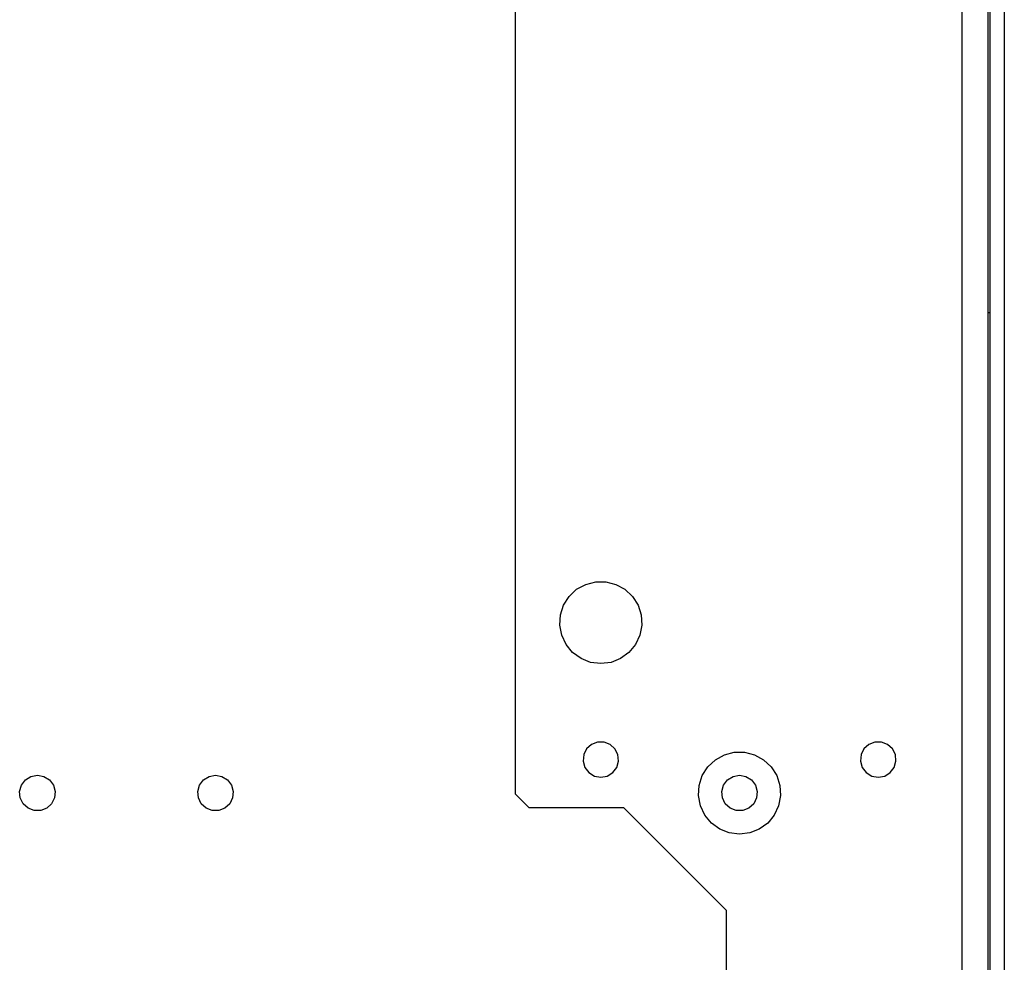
# Model space of a CAD drawing. Header units: millimetres. Extents: x 0 to 39025, y -31299 to 8400.
# Tile 227 of 256: x 15191 to 15335, y -11435 to -11297. Entities that reach past the tile are written whole.
import ezdxf

# ---------------------------------------------------------------- set-up
doc = ezdxf.new("R2010")
doc.units = ezdxf.units.MM

# ---------------------------------------------------------------- blocks, each defined once
blk = doc.blocks.new('Adapt 2 (spodaj)')
at = {"lineweight": 25}
for points in [[(1150, 712.98), (1150, 712.98), (1150, 1.98), (1150, 1.98)], [(1147.9, 676.3), (1147.9, 676.3), (1147.9, 83.87), (1147.9, 83.87)], [(1143.8, 651.28), (1143.8, 651.28), (1143.8, 92.72), (1143.8, 92.72)], [(1147.6, 651.28), (1147.6, 651.28), (1147.6, 84.99), (1147.6, 84.99)], [(1078.6, 649.28), (1078.6, 649.28), (1078.6, 247.28), (1078.6, 247.28)], [(1078.6, 247.28), (1078.6, 247.28), (1080.6, 245.28), (1080.6, 245.28)], [(1080.6, 245.28), (1080.6, 245.28), (1094.4, 245.28), (1094.4, 245.28)], [(1094.4, 245.28), (1094.4, 245.28), (1109.4, 230.28), (1109.4, 230.28)], [(1109.4, 230.28), (1109.4, 230.28), (1109.4, 212.98), (1109.4, 212.98)]]:
    blk.add_open_spline(points, degree=3, dxfattribs=at)
for points, knots in [([(1147.9, 317.47), (1147.9, 317.47), (1147.86, 317.47), (1147.86, 317.47), (1147.86, 317.47), (1147.73, 317.47), (1147.73, 317.47), (1147.73, 317.47), (1147.6, 317.47), (1147.6, 317.47)], [0, 0, 0, 0, 1, 1, 1, 2, 2, 2, 3, 3, 3, 3]), ([(1091.1, 266.28), (1091.1, 266.28), (1092.59, 266.46), (1092.59, 266.46), (1092.59, 266.46), (1093.99, 267.02), (1093.99, 267.02), (1093.99, 267.02), (1095.21, 267.9), (1095.21, 267.9), (1095.21, 267.9), (1096.17, 269.06), (1096.17, 269.06), (1096.17, 269.06), (1096.8, 270.42), (1096.8, 270.42), (1096.8, 270.42), (1097.09, 271.9), (1097.09, 271.9), (1097.09, 271.9), (1096.99, 273.4), (1096.99, 273.4), (1096.99, 273.4), (1096.53, 274.83), (1096.53, 274.83), (1096.53, 274.83), (1095.72, 276.1), (1095.72, 276.1), (1095.72, 276.1), (1094.62, 277.13), (1094.62, 277.13), (1094.62, 277.13), (1093.31, 277.85), (1093.31, 277.85), (1093.31, 277.85), (1091.85, 278.23), (1091.85, 278.23), (1091.85, 278.23), (1090.35, 278.23), (1090.35, 278.23), (1090.35, 278.23), (1088.89, 277.85), (1088.89, 277.85), (1088.89, 277.85), (1087.57, 277.13), (1087.57, 277.13), (1087.57, 277.13), (1086.48, 276.1), (1086.48, 276.1), (1086.48, 276.1), (1085.67, 274.83), (1085.67, 274.83), (1085.67, 274.83), (1085.21, 273.4), (1085.21, 273.4), (1085.21, 273.4), (1085.11, 271.9), (1085.11, 271.9), (1085.11, 271.9), (1085.39, 270.42), (1085.39, 270.42), (1085.39, 270.42), (1086.03, 269.06), (1086.03, 269.06), (1086.03, 269.06), (1086.99, 267.9), (1086.99, 267.9), (1086.99, 267.9), (1088.21, 267.02), (1088.21, 267.02), (1088.21, 267.02), (1089.61, 266.46), (1089.61, 266.46), (1089.61, 266.46), (1091.1, 266.28), (1091.1, 266.28)], [0, 0, 0, 0, 1, 1, 1, 2, 2, 2, 3, 3, 3, 4, 4, 4, 5, 5, 5, 6, 6, 6, 7, 7, 7, 8, 8, 8, 9, 9, 9, 10, 10, 10, 11, 11, 11, 12, 12, 12, 13, 13, 13, 14, 14, 14, 15, 15, 15, 16, 16, 16, 17, 17, 17, 18, 18, 18, 19, 19, 19, 20, 20, 20, 21, 21, 21, 22, 22, 22, 23, 23, 23, 24, 24, 24, 25, 25, 25, 25]), ([(1091.1, 249.68), (1091.1, 249.68), (1090.16, 249.85), (1090.16, 249.85), (1090.16, 249.85), (1089.35, 250.36), (1089.35, 250.36), (1089.35, 250.36), (1088.77, 251.12), (1088.77, 251.12), (1088.77, 251.12), (1088.51, 252.04), (1088.51, 252.04), (1088.51, 252.04), (1088.6, 252.99), (1088.6, 252.99), (1088.6, 252.99), (1089.02, 253.84), (1089.02, 253.84), (1089.02, 253.84), (1089.73, 254.49), (1089.73, 254.49), (1089.73, 254.49), (1090.62, 254.83), (1090.62, 254.83), (1090.62, 254.83), (1091.58, 254.83), (1091.58, 254.83), (1091.58, 254.83), (1092.47, 254.49), (1092.47, 254.49), (1092.47, 254.49), (1093.17, 253.84), (1093.17, 253.84), (1093.17, 253.84), (1093.6, 252.99), (1093.6, 252.99), (1093.6, 252.99), (1093.69, 252.04), (1093.69, 252.04), (1093.69, 252.04), (1093.43, 251.12), (1093.43, 251.12), (1093.43, 251.12), (1092.85, 250.36), (1092.85, 250.36), (1092.85, 250.36), (1092.04, 249.85), (1092.04, 249.85), (1092.04, 249.85), (1091.1, 249.68), (1091.1, 249.68)], [0, 0, 0, 0, 1, 1, 1, 2, 2, 2, 3, 3, 3, 4, 4, 4, 5, 5, 5, 6, 6, 6, 7, 7, 7, 8, 8, 8, 9, 9, 9, 10, 10, 10, 11, 11, 11, 12, 12, 12, 13, 13, 13, 14, 14, 14, 15, 15, 15, 16, 16, 16, 17, 17, 17, 17]), ([(1131.6, 249.68), (1131.6, 249.68), (1130.66, 249.85), (1130.66, 249.85), (1130.66, 249.85), (1129.85, 250.36), (1129.85, 250.36), (1129.85, 250.36), (1129.27, 251.12), (1129.27, 251.12), (1129.27, 251.12), (1129.01, 252.04), (1129.01, 252.04), (1129.01, 252.04), (1129.1, 252.99), (1129.1, 252.99), (1129.1, 252.99), (1129.52, 253.84), (1129.52, 253.84), (1129.52, 253.84), (1130.23, 254.49), (1130.23, 254.49), (1130.23, 254.49), (1131.12, 254.83), (1131.12, 254.83), (1131.12, 254.83), (1132.08, 254.83), (1132.08, 254.83), (1132.08, 254.83), (1132.97, 254.49), (1132.97, 254.49), (1132.97, 254.49), (1133.67, 253.84), (1133.67, 253.84), (1133.67, 253.84), (1134.1, 252.99), (1134.1, 252.99), (1134.1, 252.99), (1134.19, 252.04), (1134.19, 252.04), (1134.19, 252.04), (1133.93, 251.12), (1133.93, 251.12), (1133.93, 251.12), (1133.35, 250.36), (1133.35, 250.36), (1133.35, 250.36), (1132.54, 249.85), (1132.54, 249.85), (1132.54, 249.85), (1131.6, 249.68), (1131.6, 249.68)], [0, 0, 0, 0, 1, 1, 1, 2, 2, 2, 3, 3, 3, 4, 4, 4, 5, 5, 5, 6, 6, 6, 7, 7, 7, 8, 8, 8, 9, 9, 9, 10, 10, 10, 11, 11, 11, 12, 12, 12, 13, 13, 13, 14, 14, 14, 15, 15, 15, 16, 16, 16, 17, 17, 17, 17]), ([(1111.35, 241.38), (1111.35, 241.38), (1112.84, 241.56), (1112.84, 241.56), (1112.84, 241.56), (1114.24, 242.12), (1114.24, 242.12), (1114.24, 242.12), (1115.46, 243), (1115.46, 243), (1115.46, 243), (1116.42, 244.16), (1116.42, 244.16), (1116.42, 244.16), (1117.05, 245.52), (1117.05, 245.52), (1117.05, 245.52), (1117.34, 247), (1117.34, 247), (1117.34, 247), (1117.24, 248.5), (1117.24, 248.5), (1117.24, 248.5), (1116.78, 249.93), (1116.78, 249.93), (1116.78, 249.93), (1115.97, 251.2), (1115.97, 251.2), (1115.97, 251.2), (1114.87, 252.23), (1114.87, 252.23), (1114.87, 252.23), (1113.56, 252.96), (1113.56, 252.96), (1113.56, 252.96), (1112.1, 253.33), (1112.1, 253.33), (1112.1, 253.33), (1110.59, 253.33), (1110.59, 253.33), (1110.59, 253.33), (1109.14, 252.96), (1109.14, 252.96), (1109.14, 252.96), (1107.82, 252.23), (1107.82, 252.23), (1107.82, 252.23), (1106.72, 251.2), (1106.72, 251.2), (1106.72, 251.2), (1105.92, 249.93), (1105.92, 249.93), (1105.92, 249.93), (1105.45, 248.5), (1105.45, 248.5), (1105.45, 248.5), (1105.36, 247), (1105.36, 247), (1105.36, 247), (1105.64, 245.52), (1105.64, 245.52), (1105.64, 245.52), (1106.28, 244.16), (1106.28, 244.16), (1106.28, 244.16), (1107.24, 243), (1107.24, 243), (1107.24, 243), (1108.46, 242.12), (1108.46, 242.12), (1108.46, 242.12), (1109.86, 241.56), (1109.86, 241.56), (1109.86, 241.56), (1111.35, 241.38), (1111.35, 241.38)], [0, 0, 0, 0, 1, 1, 1, 2, 2, 2, 3, 3, 3, 4, 4, 4, 5, 5, 5, 6, 6, 6, 7, 7, 7, 8, 8, 8, 9, 9, 9, 10, 10, 10, 11, 11, 11, 12, 12, 12, 13, 13, 13, 14, 14, 14, 15, 15, 15, 16, 16, 16, 17, 17, 17, 18, 18, 18, 19, 19, 19, 20, 20, 20, 21, 21, 21, 22, 22, 22, 23, 23, 23, 24, 24, 24, 25, 25, 25, 25]), ([(1008.85, 249.98), (1008.85, 249.98), (1007.91, 249.8), (1007.91, 249.8), (1007.91, 249.8), (1007.1, 249.3), (1007.1, 249.3), (1007.1, 249.3), (1006.52, 248.53), (1006.52, 248.53), (1006.52, 248.53), (1006.26, 247.62), (1006.26, 247.62), (1006.26, 247.62), (1006.35, 246.67), (1006.35, 246.67), (1006.35, 246.67), (1006.77, 245.81), (1006.77, 245.81), (1006.77, 245.81), (1007.48, 245.17), (1007.48, 245.17), (1007.48, 245.17), (1008.37, 244.82), (1008.37, 244.82), (1008.37, 244.82), (1009.33, 244.82), (1009.33, 244.82), (1009.33, 244.82), (1010.22, 245.17), (1010.22, 245.17), (1010.22, 245.17), (1010.92, 245.81), (1010.92, 245.81), (1010.92, 245.81), (1011.35, 246.67), (1011.35, 246.67), (1011.35, 246.67), (1011.44, 247.62), (1011.44, 247.62), (1011.44, 247.62), (1011.18, 248.53), (1011.18, 248.53), (1011.18, 248.53), (1010.6, 249.3), (1010.6, 249.3), (1010.6, 249.3), (1009.79, 249.8), (1009.79, 249.8), (1009.79, 249.8), (1008.85, 249.98), (1008.85, 249.98)], [0, 0, 0, 0, 1, 1, 1, 2, 2, 2, 3, 3, 3, 4, 4, 4, 5, 5, 5, 6, 6, 6, 7, 7, 7, 8, 8, 8, 9, 9, 9, 10, 10, 10, 11, 11, 11, 12, 12, 12, 13, 13, 13, 14, 14, 14, 15, 15, 15, 16, 16, 16, 17, 17, 17, 17]), ([(1034.85, 249.98), (1034.85, 249.98), (1033.91, 249.8), (1033.91, 249.8), (1033.91, 249.8), (1033.1, 249.3), (1033.1, 249.3), (1033.1, 249.3), (1032.52, 248.53), (1032.52, 248.53), (1032.52, 248.53), (1032.26, 247.62), (1032.26, 247.62), (1032.26, 247.62), (1032.35, 246.67), (1032.35, 246.67), (1032.35, 246.67), (1032.77, 245.81), (1032.77, 245.81), (1032.77, 245.81), (1033.48, 245.17), (1033.48, 245.17), (1033.48, 245.17), (1034.37, 244.82), (1034.37, 244.82), (1034.37, 244.82), (1035.33, 244.82), (1035.33, 244.82), (1035.33, 244.82), (1036.22, 245.17), (1036.22, 245.17), (1036.22, 245.17), (1036.92, 245.81), (1036.92, 245.81), (1036.92, 245.81), (1037.35, 246.67), (1037.35, 246.67), (1037.35, 246.67), (1037.44, 247.62), (1037.44, 247.62), (1037.44, 247.62), (1037.17, 248.53), (1037.17, 248.53), (1037.17, 248.53), (1036.6, 249.3), (1036.6, 249.3), (1036.6, 249.3), (1035.79, 249.8), (1035.79, 249.8), (1035.79, 249.8), (1034.85, 249.98), (1034.85, 249.98)], [0, 0, 0, 0, 1, 1, 1, 2, 2, 2, 3, 3, 3, 4, 4, 4, 5, 5, 5, 6, 6, 6, 7, 7, 7, 8, 8, 8, 9, 9, 9, 10, 10, 10, 11, 11, 11, 12, 12, 12, 13, 13, 13, 14, 14, 14, 15, 15, 15, 16, 16, 16, 17, 17, 17, 17]), ([(1111.35, 249.98), (1111.35, 249.98), (1110.41, 249.8), (1110.41, 249.8), (1110.41, 249.8), (1109.6, 249.3), (1109.6, 249.3), (1109.6, 249.3), (1109.02, 248.53), (1109.02, 248.53), (1109.02, 248.53), (1108.76, 247.62), (1108.76, 247.62), (1108.76, 247.62), (1108.85, 246.67), (1108.85, 246.67), (1108.85, 246.67), (1109.27, 245.81), (1109.27, 245.81), (1109.27, 245.81), (1109.98, 245.17), (1109.98, 245.17), (1109.98, 245.17), (1110.87, 244.82), (1110.87, 244.82), (1110.87, 244.82), (1111.83, 244.82), (1111.83, 244.82), (1111.83, 244.82), (1112.72, 245.17), (1112.72, 245.17), (1112.72, 245.17), (1113.42, 245.81), (1113.42, 245.81), (1113.42, 245.81), (1113.85, 246.67), (1113.85, 246.67), (1113.85, 246.67), (1113.94, 247.62), (1113.94, 247.62), (1113.94, 247.62), (1113.67, 248.53), (1113.67, 248.53), (1113.67, 248.53), (1113.1, 249.3), (1113.1, 249.3), (1113.1, 249.3), (1112.29, 249.8), (1112.29, 249.8), (1112.29, 249.8), (1111.35, 249.98), (1111.35, 249.98)], [0, 0, 0, 0, 1, 1, 1, 2, 2, 2, 3, 3, 3, 4, 4, 4, 5, 5, 5, 6, 6, 6, 7, 7, 7, 8, 8, 8, 9, 9, 9, 10, 10, 10, 11, 11, 11, 12, 12, 12, 13, 13, 13, 14, 14, 14, 15, 15, 15, 16, 16, 16, 17, 17, 17, 17])]:
    blk.add_open_spline(points, degree=3, knots=knots, dxfattribs=at)

msp = doc.modelspace()

# ---------------------------------------------------------------- block references
at = {"color": 1}
msp.add_blockref('Adapt 2 (spodaj)', (14184.86, -11657.57), dxfattribs=at)

doc.saveas('drawing.dxf')
